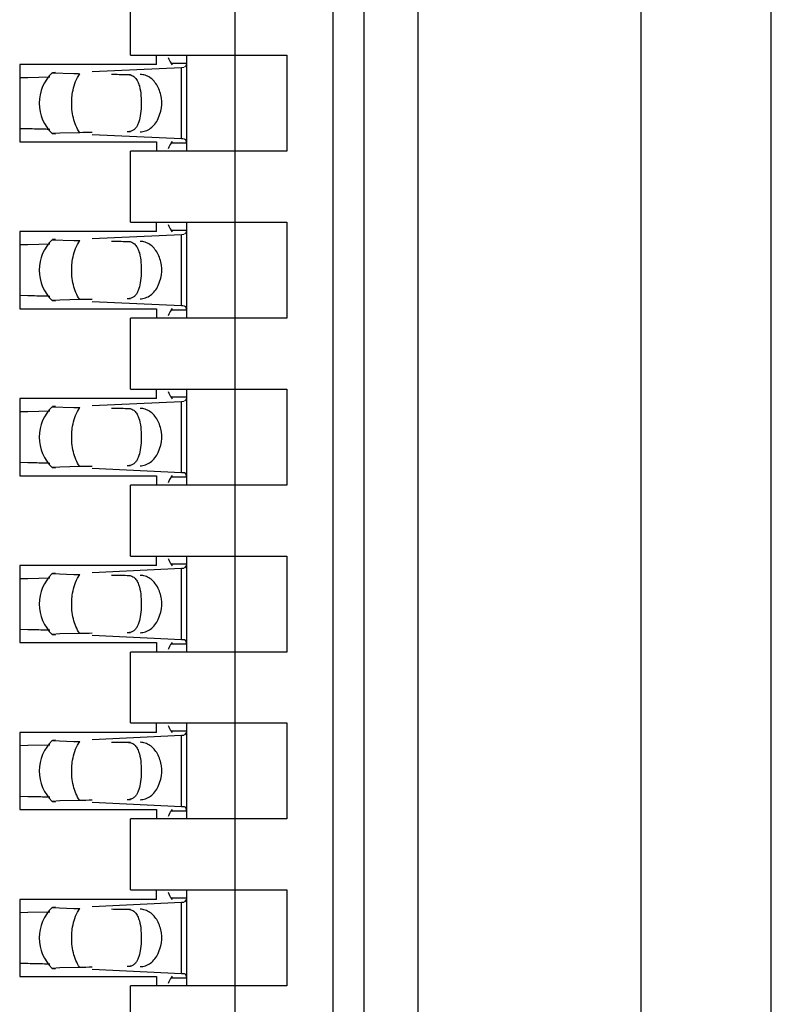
# Model space of a CAD drawing. Header units: inches. Extents: x 0 to 22, y 0 to 17.
# Tile 15 of 61: x 4.527 to 4.669, y 8.034 to 8.22. Entities that reach past the tile are written whole.
import ezdxf

# ---------------------------------------------------------------- set-up
doc = ezdxf.new("R2010")
doc.units = ezdxf.units.IN
doc.header["$LTSCALE"] = 1.21
doc.header["$MEASUREMENT"] = 0
doc.layers.get('0').update_dxf_attribs({"linetype": 'CONTINUOUS'})

msp = doc.modelspace()

# ---------------------------------------------------------------- linework, layer by layer
at = {"color": 7, "linetype": 'CONTINUOUS'}
for p, q in [((4.668598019, 6.1997840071), (4.668598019, 10.9006528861)), ((4.643998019, 10.3128365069), (4.643998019, 7.0476003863)), ((4.601998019, 7.0802425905), (4.601998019, 10.2798623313)), ((4.5918090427, 7.385423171), (4.5918090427, 10.2200688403)), ((4.5859035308, 10.1019586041), (4.5859035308, 7.5035334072)), ((4.5673995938, 10.0885727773), (4.5673995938, 7.516919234)), ((4.5477145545, 8.2133759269), (4.5477145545, 8.2267617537)), ((4.5477145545, 8.2133759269), (4.5772421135, 8.2133759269)), ((4.5526751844, 8.2116042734), (4.5526751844, 8.2133759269)), ((4.5583444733, 8.2118722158), (4.5583435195, 8.2119408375)), ((4.5583444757, 8.1952656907), (4.5583444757, 8.2133759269)), ((4.5772421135, 8.2133759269), (4.5772421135, 8.1952656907)), ((4.5526751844, 8.2116042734), (4.5268484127, 8.2116042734)), ((4.5268484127, 8.2116042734), (4.5268484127, 8.1970373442)), ((4.5336245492, 8.2101103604), (4.5330445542, 8.210071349)), ((4.5404945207, 8.2102789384), (4.557377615, 8.2110629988)), ((4.5553992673, 8.2118825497), (4.5583444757, 8.2118825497)), ((4.5556892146, 8.2115554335), (4.5553992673, 8.2118825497)), ((4.5573776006, 8.2110634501), (4.5577927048, 8.2110853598)), ((4.557957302, 8.2110942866), (4.5583028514, 8.2114979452)), ((4.5583028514, 8.2114979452), (4.5583444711, 8.2118706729)), ((4.5268645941, 8.2091342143), (4.5283811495, 8.2091663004)), ((4.5283811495, 8.2091663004), (4.5325393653, 8.2092765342)), ((4.5329946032, 8.2100578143), (4.5370317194, 8.2099045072)), ((4.5529907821, 8.201414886), (4.5534678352, 8.2028075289)), ((4.5283811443, 8.1994754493), (4.5268645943, 8.1995075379)), ((4.5475667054, 8.1989489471), (4.5471348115, 8.198907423)), ((4.5344111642, 8.1986758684), (4.5329946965, 8.1985837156)), ((4.5329946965, 8.1985837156), (4.5336246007, 8.1985312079)), ((4.5381591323, 8.198755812), (4.5344111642, 8.1986758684)), ((4.557377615, 8.1975786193), (4.5404945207, 8.1983626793)), ((4.5553992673, 8.196759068), (4.5556892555, 8.1970862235)), ((4.5579572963, 8.1975453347), (4.5575994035, 8.1975672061)), ((4.5581754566, 8.1974057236), (4.5579573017, 8.1975472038)), ((4.5583444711, 8.1967709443), (4.5581754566, 8.1974057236)), ((4.5268484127, 8.1970373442), (4.5526751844, 8.1970373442)), ((4.5772421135, 8.1952656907), (4.5477145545, 8.1952656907)), ((4.5477145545, 8.1818798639), (4.5477145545, 8.1952656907)), ((4.5526751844, 8.1970373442), (4.5526751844, 8.1952656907)), ((4.5583444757, 8.196759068), (4.5553992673, 8.196759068)), ((4.5583435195, 8.1967007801), (4.5583444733, 8.1967694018)), ((4.5477145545, 8.1818798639), (4.5772421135, 8.1818798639)), ((4.5526751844, 8.1801082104), (4.5526751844, 8.1818798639)), ((4.5553992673, 8.1803864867), (4.5583444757, 8.1803864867)), ((4.5556892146, 8.1800593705), (4.5553992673, 8.1803864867)), ((4.5583028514, 8.1800018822), (4.5583444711, 8.1803746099)), ((4.5583444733, 8.1803761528), (4.5583435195, 8.1804447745)), ((4.5583444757, 8.1637696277), (4.5583444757, 8.1818798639)), ((4.5772421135, 8.1818798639), (4.5772421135, 8.1637696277)), ((4.5526751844, 8.1801082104), (4.5268484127, 8.1801082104)), ((4.5268484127, 8.1801082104), (4.5268484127, 8.1655412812)), ((4.5329946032, 8.1785617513), (4.5370317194, 8.1784084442)), ((4.5336245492, 8.1786142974), (4.5330445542, 8.178575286)), ((4.5404945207, 8.1787828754), (4.557377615, 8.1795669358)), ((4.5573776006, 8.1795673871), (4.5577927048, 8.1795892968)), ((4.557957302, 8.1795982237), (4.5583028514, 8.1800018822)), ((4.5268645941, 8.1776381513), (4.5283811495, 8.1776702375)), ((4.5283811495, 8.1776702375), (4.5325393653, 8.1777804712)), ((4.5529907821, 8.169918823), (4.5534678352, 8.1713114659)), ((4.5283811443, 8.1679793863), (4.5268645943, 8.1680114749)), ((4.5475667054, 8.1674528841), (4.5471348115, 8.16741136)), ((4.5268484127, 8.1655412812), (4.5526751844, 8.1655412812)), ((4.5344111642, 8.1671798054), (4.5329946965, 8.1670876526)), ((4.5329946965, 8.1670876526), (4.5336246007, 8.1670351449)), ((4.5381591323, 8.167259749), (4.5344111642, 8.1671798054)), ((4.557377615, 8.1660825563), (4.5404945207, 8.1668666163)), ((4.5526751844, 8.1655412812), (4.5526751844, 8.1637696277)), ((4.5553992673, 8.165263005), (4.5556892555, 8.1655901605)), ((4.5579572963, 8.1660492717), (4.5575994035, 8.1660711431)), ((4.5581754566, 8.1659096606), (4.5579573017, 8.1660511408)), ((4.5583444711, 8.1652748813), (4.5581754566, 8.1659096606)), ((4.5772421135, 8.1637696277), (4.5477145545, 8.1637696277)), ((4.5477145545, 8.1503838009), (4.5477145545, 8.1637696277)), ((4.5583444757, 8.165263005), (4.5553992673, 8.165263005)), ((4.5583435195, 8.1652047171), (4.5583444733, 8.1652733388)), ((4.5477145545, 8.1503838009), (4.5772421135, 8.1503838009)), ((4.5526751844, 8.1486121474), (4.5526751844, 8.1503838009)), ((4.5553992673, 8.1488904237), (4.5583444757, 8.1488904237)), ((4.5556892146, 8.1485633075), (4.5553992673, 8.1488904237)), ((4.5583028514, 8.1485058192), (4.5583444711, 8.1488785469)), ((4.5583444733, 8.1488800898), (4.5583435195, 8.1489487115)), ((4.5583444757, 8.1322735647), (4.5583444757, 8.1503838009)), ((4.5772421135, 8.1503838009), (4.5772421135, 8.1322735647)), ((4.5526751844, 8.1486121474), (4.5268484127, 8.1486121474)), ((4.5268484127, 8.1486121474), (4.5268484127, 8.1340452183)), ((4.5329946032, 8.1470656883), (4.5370317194, 8.1469123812)), ((4.5336245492, 8.1471182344), (4.5330445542, 8.147079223)), ((4.5404945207, 8.1472868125), (4.557377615, 8.1480708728)), ((4.5573776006, 8.1480713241), (4.5577927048, 8.1480932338)), ((4.557957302, 8.1481021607), (4.5583028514, 8.1485058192)), ((4.5268645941, 8.1461420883), (4.5283811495, 8.1461741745)), ((4.5283811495, 8.1461741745), (4.5325393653, 8.1462844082)), ((4.5529907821, 8.13842276), (4.5534678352, 8.1398154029)), ((4.5283811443, 8.1364833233), (4.5268645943, 8.1365154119)), ((4.5475667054, 8.1359568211), (4.5471348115, 8.135915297)), ((4.5268484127, 8.1340452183), (4.5526751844, 8.1340452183)), ((4.5344111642, 8.1356837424), (4.5329946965, 8.1355915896)), ((4.5329946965, 8.1355915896), (4.5336246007, 8.1355390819)), ((4.5381591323, 8.135763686), (4.5344111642, 8.1356837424)), ((4.557377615, 8.1345864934), (4.5404945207, 8.1353705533)), ((4.5526751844, 8.1340452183), (4.5526751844, 8.1322735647)), ((4.5553992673, 8.133766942), (4.5556892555, 8.1340940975)), ((4.5579572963, 8.1345532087), (4.5575994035, 8.1345750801)), ((4.5581754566, 8.1344135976), (4.5579573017, 8.1345550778)), ((4.5583444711, 8.1337788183), (4.5581754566, 8.1344135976)), ((4.5772421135, 8.1322735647), (4.5477145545, 8.1322735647)), ((4.5477145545, 8.1188877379), (4.5477145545, 8.1322735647)), ((4.5583444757, 8.133766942), (4.5553992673, 8.133766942)), ((4.5583435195, 8.1337086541), (4.5583444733, 8.1337772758)), ((4.5477145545, 8.1188877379), (4.5772421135, 8.1188877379)), ((4.5526751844, 8.1171160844), (4.5526751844, 8.1188877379)), ((4.5553992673, 8.1173943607), (4.5583444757, 8.1173943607)), ((4.5556892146, 8.1170672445), (4.5553992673, 8.1173943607)), ((4.5583028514, 8.1170097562), (4.5583444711, 8.1173824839)), ((4.5583444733, 8.1173840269), (4.5583435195, 8.1174526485)), ((4.5583444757, 8.1007775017), (4.5583444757, 8.1188877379)), ((4.5772421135, 8.1188877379), (4.5772421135, 8.1007775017)), ((4.5526751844, 8.1171160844), (4.5268484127, 8.1171160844)), ((4.5268484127, 8.1171160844), (4.5268484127, 8.1025491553)), ((4.5329946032, 8.1155696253), (4.5370317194, 8.1154163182)), ((4.5336245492, 8.1156221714), (4.5330445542, 8.11558316)), ((4.5404945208, 8.1157907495), (4.557377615, 8.1165748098)), ((4.5573776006, 8.1165752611), (4.5577927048, 8.1165971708)), ((4.557957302, 8.1166060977), (4.5583028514, 8.1170097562)), ((4.5268645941, 8.1146460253), (4.5283811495, 8.1146781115)), ((4.5283811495, 8.1146781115), (4.5325393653, 8.1147883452)), ((4.5529907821, 8.1069266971), (4.5534678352, 8.1083193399)), ((4.5283811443, 8.1049872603), (4.5268645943, 8.105019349)), ((4.5344111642, 8.1041876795), (4.5329946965, 8.1040955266)), ((4.5381591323, 8.104267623), (4.5344111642, 8.1041876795)), ((4.5475667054, 8.1044607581), (4.5471348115, 8.104419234)), ((4.5268484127, 8.1025491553), (4.5526751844, 8.1025491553)), ((4.5329946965, 8.1040955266), (4.5336246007, 8.1040430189)), ((4.557377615, 8.1030904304), (4.5404945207, 8.1038744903)), ((4.5526751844, 8.1025491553), (4.5526751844, 8.1007775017)), ((4.5553992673, 8.102270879), (4.5556892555, 8.1025980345)), ((4.5579572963, 8.1030571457), (4.5575994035, 8.1030790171)), ((4.5581754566, 8.1029175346), (4.5579573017, 8.1030590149)), ((4.5583444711, 8.1022827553), (4.5581754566, 8.1029175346)), ((4.5772421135, 8.1007775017), (4.5477145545, 8.1007775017)), ((4.5477145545, 8.0873916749), (4.5477145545, 8.1007775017)), ((4.5583444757, 8.102270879), (4.5553992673, 8.102270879)), ((4.5583435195, 8.1022125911), (4.5583444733, 8.1022812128)), ((4.5526751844, 8.0856200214), (4.5268484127, 8.0856200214)), ((4.5268484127, 8.0856200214), (4.5268484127, 8.0710530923)), ((4.5477145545, 8.0873916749), (4.5772421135, 8.0873916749)), ((4.5526751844, 8.0856200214), (4.5526751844, 8.0873916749)), ((4.5553992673, 8.0858982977), (4.5583444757, 8.0858982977)), ((4.5556892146, 8.0855711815), (4.5553992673, 8.0858982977)), ((4.5583028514, 8.0855136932), (4.5583444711, 8.0858864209)), ((4.5583444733, 8.0858879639), (4.5583435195, 8.0859565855)), ((4.5583444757, 8.0692814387), (4.5583444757, 8.0873916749)), ((4.5772421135, 8.0873916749), (4.5772421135, 8.0692814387)), ((4.5329946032, 8.0840735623), (4.5370317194, 8.0839202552)), ((4.5336245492, 8.0841261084), (4.5330445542, 8.084087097)), ((4.5404945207, 8.0842946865), (4.557377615, 8.0850787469)), ((4.5573776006, 8.0850791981), (4.5577927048, 8.0851011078)), ((4.557957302, 8.0851100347), (4.5583028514, 8.0855136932)), ((4.5268645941, 8.0831499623), (4.5283811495, 8.0831820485)), ((4.5283811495, 8.0831820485), (4.5325393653, 8.0832922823)), ((4.5529907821, 8.0754306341), (4.5534678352, 8.0768232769)), ((4.5283811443, 8.0734911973), (4.5268645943, 8.073523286)), ((4.5344111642, 8.0726916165), (4.5329946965, 8.0725994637)), ((4.5381591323, 8.07277156), (4.5344111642, 8.0726916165)), ((4.5475667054, 8.0729646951), (4.5471348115, 8.072923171)), ((4.5268484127, 8.0710530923), (4.5526751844, 8.0710530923)), ((4.5329946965, 8.0725994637), (4.5336246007, 8.0725469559)), ((4.557377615, 8.0715943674), (4.5404945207, 8.0723784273)), ((4.5526751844, 8.0710530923), (4.5526751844, 8.0692814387)), ((4.5553992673, 8.070774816), (4.5556892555, 8.0711019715)), ((4.5583444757, 8.070774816), (4.5553992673, 8.070774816)), ((4.5579572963, 8.0715610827), (4.5575994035, 8.0715829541)), ((4.5581754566, 8.0714214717), (4.5579573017, 8.0715629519)), ((4.5583444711, 8.0707866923), (4.5581754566, 8.0714214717)), ((4.5583435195, 8.0707165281), (4.5583444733, 8.0707851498)), ((4.5772421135, 8.0692814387), (4.5477145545, 8.0692814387)), ((4.5477145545, 8.055895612), (4.5477145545, 8.0692814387)), ((4.5477145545, 8.055895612), (4.5772421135, 8.055895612)), ((4.5526751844, 8.0541239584), (4.5526751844, 8.055895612)), ((4.5583444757, 8.0377853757), (4.5583444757, 8.055895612)), ((4.5772421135, 8.055895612), (4.5772421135, 8.0377853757)), ((4.5526751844, 8.0541239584), (4.5268484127, 8.0541239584)), ((4.5268484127, 8.0541239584), (4.5268484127, 8.0395570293)), ((4.5553992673, 8.0544022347), (4.5583444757, 8.0544022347)), ((4.5556892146, 8.0540751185), (4.5553992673, 8.0544022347)), ((4.5583028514, 8.0540176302), (4.5583444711, 8.0543903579)), ((4.5583444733, 8.0543919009), (4.5583435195, 8.0544605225)), ((4.5329946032, 8.0525774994), (4.5370317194, 8.0524241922)), ((4.5336245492, 8.0526300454), (4.5330445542, 8.052591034)), ((4.5404945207, 8.0527986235), (4.557377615, 8.0535826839)), ((4.5573776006, 8.0535831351), (4.5577927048, 8.0536050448)), ((4.557957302, 8.0536139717), (4.5583028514, 8.0540176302)), ((4.5268645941, 8.0516538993), (4.5283811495, 8.0516859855)), ((4.5283811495, 8.0516859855), (4.5325393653, 8.0517962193)), ((4.5529907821, 8.0439345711), (4.5534678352, 8.0453272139)), ((4.5283811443, 8.0419951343), (4.5268645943, 8.042027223)), ((4.5344111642, 8.0411955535), (4.5329946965, 8.0411034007)), ((4.5329946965, 8.0411034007), (4.5336246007, 8.0410508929)), ((4.5381591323, 8.041275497), (4.5344111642, 8.0411955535)), ((4.5475667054, 8.0414686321), (4.5471348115, 8.041427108)), ((4.5268484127, 8.0395570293), (4.5526751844, 8.0395570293)), ((4.557377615, 8.0400983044), (4.5404945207, 8.0408823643)), ((4.5526751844, 8.0395570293), (4.5526751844, 8.0377853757)), ((4.5553992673, 8.039278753), (4.5556892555, 8.0396059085)), ((4.5583444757, 8.039278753), (4.5553992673, 8.039278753)), ((4.5579572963, 8.0400650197), (4.5575994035, 8.0400868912)), ((4.5581754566, 8.0399254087), (4.5579573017, 8.0400668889)), ((4.5583444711, 8.0392906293), (4.5581754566, 8.0399254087)), ((4.5583435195, 8.0392204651), (4.5583444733, 8.0392890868)), ((4.5772421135, 8.0377853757), (4.5477145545, 8.0377853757)), ((4.5477145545, 8.024399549), (4.5477145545, 8.0377853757))]:
    msp.add_line(p, q, dxfattribs=at)
at = {"color": 9, "linetype": 'CONTINUOUS'}
for p, q in [((4.557377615, 8.1975786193), (4.557377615, 8.2110629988)), ((4.5377476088, 8.2091742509), (4.5381591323, 8.2098858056)), ((4.5471348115, 8.2097341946), (4.5477145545, 8.2097341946)), ((4.5477145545, 8.198907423), (4.5471348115, 8.198907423)), ((4.557377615, 8.1660825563), (4.557377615, 8.1795669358)), ((4.5377476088, 8.1776781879), (4.5381591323, 8.1783897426)), ((4.5471348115, 8.1782381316), (4.5477145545, 8.1782381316)), ((4.5477145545, 8.16741136), (4.5471348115, 8.16741136)), ((4.557377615, 8.1345864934), (4.557377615, 8.1480708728)), ((4.5377476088, 8.146182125), (4.5381591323, 8.1468936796)), ((4.5471348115, 8.1467420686), (4.5477145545, 8.1467420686)), ((4.5477145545, 8.135915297), (4.5471348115, 8.135915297)), ((4.5377476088, 8.114686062), (4.5381591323, 8.1153976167)), ((4.557377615, 8.1030904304), (4.557377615, 8.1165748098)), ((4.5471348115, 8.1152460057), (4.5477145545, 8.1152460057)), ((4.5477145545, 8.104419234), (4.5471348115, 8.104419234)), ((4.5377476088, 8.083189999), (4.5381591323, 8.0839015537)), ((4.557377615, 8.0715943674), (4.557377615, 8.0850787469)), ((4.5471348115, 8.0837499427), (4.5477145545, 8.0837499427)), ((4.5477145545, 8.072923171), (4.5471348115, 8.072923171)), ((4.5377476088, 8.051693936), (4.5381591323, 8.0524054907)), ((4.5471348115, 8.0522538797), (4.5477145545, 8.0522538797)), ((4.557377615, 8.0400983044), (4.557377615, 8.0535826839)), ((4.5477145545, 8.041427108), (4.5471348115, 8.041427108))]:
    msp.add_line(p, q, dxfattribs=at)
at = {"color": 7, "linetype": 'CONTINUOUS'}
for centre, radius, start, end in [((4.5383878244, 8.2043208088), 0.0078740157, 133.2313990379, 226.7695386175), ((4.5447413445, 8.6406828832), 0.4308473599, 268.9746889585, 269.1246374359), ((4.515842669, 7.630537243), 0.5690763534, 88.5671778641, 88.7374983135), ((4.5216174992, 7.8578392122), 0.3417010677, 88.3363875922, 88.5821634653), ((4.5239212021, 7.938182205), 0.2613250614, 88.1101272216, 88.329866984), ((4.5557994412, 8.1633947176), 0.0342198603, 86.9848544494, 87.3566322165), ((4.5383878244, 8.1728247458), 0.0078740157, 133.2313990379, 226.7695386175), ((4.5447413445, 8.6091868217), 0.4308473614, 268.9746889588, 269.1246374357), ((4.515842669, 7.59904118), 0.5690763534, 88.5671778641, 88.7374983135), ((4.5216174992, 7.8263431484), 0.3417010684, 88.3363875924, 88.582163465), ((4.5239212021, 7.9066861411), 0.2613250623, 88.110127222, 88.3298669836), ((4.5557994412, 8.1318986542), 0.0342198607, 86.9848544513, 87.356632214), ((4.5383878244, 8.1413286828), 0.0078740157, 133.2313990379, 226.7695386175), ((4.5447413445, 8.5776907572), 0.4308473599, 268.9746889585, 269.1246374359), ((4.5158426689, 7.5675451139), 0.5690763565, 88.5671778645, 88.737498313), ((4.5216174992, 7.794847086), 0.3417010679, 88.3363875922, 88.5821634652), ((4.5239212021, 7.8751900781), 0.2613250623, 88.110127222, 88.3298669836), ((4.5557994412, 8.1004025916), 0.0342198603, 86.9848544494, 87.3566322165), ((4.5383878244, 8.1098326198), 0.0078740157, 133.2313990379, 226.7695386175), ((4.5447413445, 8.5461946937), 0.4308473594, 268.9746889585, 269.1246374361), ((4.5158426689, 7.5360490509), 0.5690763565, 88.5671778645, 88.737498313), ((4.5216174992, 7.7633510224), 0.3417010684, 88.3363875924, 88.582163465), ((4.5239212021, 7.8436940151), 0.2613250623, 88.110127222, 88.3298669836), ((4.5557994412, 8.0689065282), 0.0342198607, 86.9848544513, 87.356632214), ((4.5383878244, 8.0783365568), 0.0078740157, 133.2313990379, 226.7695386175), ((4.5447413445, 8.5146986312), 0.4308473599, 268.9746889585, 269.1246374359), ((4.515842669, 7.504552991), 0.5690763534, 88.5671778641, 88.7374983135), ((4.5216174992, 7.7318549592), 0.3417010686, 88.3363875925, 88.5821634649), ((4.5239212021, 7.8121979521), 0.2613250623, 88.110127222, 88.3298669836), ((4.5557994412, 8.0374104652), 0.0342198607, 86.9848544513, 87.356632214), ((4.5383878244, 8.0468404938), 0.0078740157, 133.2313990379, 226.7695386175), ((4.5447413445, 8.4832025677), 0.4308473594, 268.9746889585, 269.1246374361), ((4.5158426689, 7.4730569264), 0.569076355, 88.5671778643, 88.7374983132), ((4.5216174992, 7.7003588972), 0.3417010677, 88.3363875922, 88.5821634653), ((4.5239212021, 7.7807018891), 0.2613250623, 88.110127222, 88.3298669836), ((4.5557994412, 8.0059144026), 0.0342198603, 86.9848544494, 87.3566322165)]:
    msp.add_arc(centre, radius, start, end, dxfattribs=at)
for centre, major_axis, ratio, start_param, end_param in [((4.556537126, 8.222903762), (0, 0.0118110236), 0.2679491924, -3.706593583, -3.5093685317), ((4.8747945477, 8.2043208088), (0.4711895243, -0.0078735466), 0.0001824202, -2.3486536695, -2.3397535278), ((4.8747945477, 8.2043208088), (0.4711895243, 0.0078735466), 0.0001824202, 2.359501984, 2.366612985), ((4.556537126, 8.1857378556), (0, 0.0118110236), 0.2679491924, 0.3677758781, 0.564998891), ((4.556537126, 8.191407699), (0, 0.0118110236), 0.2679491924, -3.706593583, -3.5093685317), ((4.8747945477, 8.1728247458), (0.4711895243, -0.0078735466), 0.0001824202, -2.3486536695, -2.3397535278), ((4.8747945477, 8.1728247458), (0.4711895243, 0.0078735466), 0.0001824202, 2.359501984, 2.366612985), ((4.556537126, 8.1542417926), (0, 0.0118110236), 0.2679491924, 0.3677758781, 0.564998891), ((4.556537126, 8.1599116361), (-0, 0.0118110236), 0.2679491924, -3.706593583, -3.5093685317), ((4.8747945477, 8.1413286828), (0.4711895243, -0.0078735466), 0.0001824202, -2.3486536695, -2.3397535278), ((4.8747945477, 8.1413286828), (0.4711895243, 0.0078735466), 0.0001824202, 2.359501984, 2.366612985), ((4.556537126, 8.1227457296), (-0, 0.0118110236), 0.2679491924, 0.3677758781, 0.564998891), ((4.556537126, 8.1284155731), (0, 0.0118110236), 0.2679491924, -3.706593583, -3.5093685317), ((4.8747945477, 8.1098326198), (0.4711895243, -0.0078735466), 0.0001824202, -2.3486536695, -2.3397535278), ((4.8747945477, 8.1098326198), (0.4711895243, 0.0078735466), 0.0001824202, 2.359501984, 2.366612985), ((4.556537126, 8.0912496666), (0, 0.0118110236), 0.2679491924, 0.3677758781, 0.564998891), ((4.556537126, 8.0969195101), (0, 0.0118110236), 0.2679491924, -3.706593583, -3.5093685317), ((4.8747945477, 8.0783365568), (0.4711895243, -0.0078735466), 0.0001824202, -2.3486536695, -2.3397535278), ((4.8747945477, 8.0783365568), (0.4711895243, 0.0078735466), 0.0001824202, 2.359501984, 2.366612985), ((4.556537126, 8.0597536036), (-0, 0.0118110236), 0.2679491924, 0.3677758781, 0.564998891), ((4.556537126, 8.0654234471), (0, 0.0118110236), 0.2679491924, -3.706593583, -3.5093685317), ((4.8747945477, 8.0468404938), (0.4711895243, -0.0078735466), 0.0001824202, -2.3486536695, -2.3397535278), ((4.8747945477, 8.0468404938), (0.4711895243, 0.0078735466), 0.0001824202, 2.359501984, 2.366612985), ((4.556537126, 8.0282575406), (-0, 0.0118110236), 0.2679491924, 0.3677758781, 0.564998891)]:
    msp.add_ellipse(centre, major_axis=major_axis, ratio=ratio, start_param=start_param, end_param=end_param, dxfattribs=at)
at = {"color": 9, "linetype": 'CONTINUOUS'}
for points, knots in [([(4.53666337, 8.204795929), (4.5366789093, 8.2051893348), (4.5368122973, 8.2066927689), (4.5372393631, 8.2081806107), (4.5377476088, 8.2091742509)], [0, 0, 0, 0, 0.260772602, 1, 1, 1, 1]), ([(4.5381591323, 8.198755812), (4.5376104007, 8.1995964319), (4.5368175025, 8.2015871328), (4.5366201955, 8.2037028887), (4.53666337, 8.204795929)], [0, 0, 0, 0, 0.4785423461, 1, 1, 1, 1]), ([(4.53666337, 8.173299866), (4.5366789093, 8.1736932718), (4.5368122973, 8.1751967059), (4.5372393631, 8.1766845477), (4.5377476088, 8.1776781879)], [0, 0, 0, 0, 0.260772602, 1, 1, 1, 1]), ([(4.5381591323, 8.167259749), (4.5376104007, 8.168100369), (4.5368175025, 8.1700910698), (4.5366201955, 8.1722068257), (4.53666337, 8.173299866)], [0, 0, 0, 0, 0.4785423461, 1, 1, 1, 1]), ([(4.53666337, 8.141803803), (4.5366789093, 8.1421972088), (4.5368122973, 8.1437006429), (4.5372393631, 8.1451884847), (4.5377476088, 8.146182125)], [0, 0, 0, 0, 0.260772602, 1, 1, 1, 1]), ([(4.5381591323, 8.135763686), (4.5376104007, 8.136604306), (4.5368175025, 8.1385950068), (4.5366201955, 8.1407107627), (4.53666337, 8.141803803)], [0, 0, 0, 0, 0.4785423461, 1, 1, 1, 1]), ([(4.53666337, 8.11030774), (4.5366789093, 8.1107011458), (4.5368122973, 8.1122045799), (4.5372393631, 8.1136924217), (4.5377476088, 8.114686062)], [0, 0, 0, 0, 0.260772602, 1, 1, 1, 1]), ([(4.5381591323, 8.104267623), (4.5376104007, 8.105108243), (4.5368175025, 8.1070989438), (4.5366201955, 8.1092146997), (4.53666337, 8.11030774)], [0, 0, 0, 0, 0.4785423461, 1, 1, 1, 1]), ([(4.53666337, 8.078811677), (4.5366789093, 8.0792050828), (4.5368122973, 8.0807085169), (4.5372393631, 8.0821963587), (4.5377476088, 8.083189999)], [0, 0, 0, 0, 0.260772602, 1, 1, 1, 1]), ([(4.5381591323, 8.07277156), (4.5376104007, 8.07361218), (4.5368175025, 8.0756028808), (4.5366201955, 8.0777186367), (4.53666337, 8.078811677)], [0, 0, 0, 0, 0.4785423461, 1, 1, 1, 1]), ([(4.53666337, 8.047315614), (4.5366789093, 8.0477090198), (4.5368122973, 8.0492124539), (4.5372393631, 8.0507002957), (4.5377476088, 8.051693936)], [0, 0, 0, 0, 0.260772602, 1, 1, 1, 1]), ([(4.5381591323, 8.041275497), (4.5376104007, 8.042116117), (4.5368175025, 8.0441068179), (4.5366201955, 8.0462225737), (4.53666337, 8.047315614)], [0, 0, 0, 0, 0.4785423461, 1, 1, 1, 1])]:
    msp.add_open_spline(points, degree=3, knots=knots, dxfattribs=at)
at = {"color": 7, "linetype": 'CONTINUOUS'}
for points, knots in [([(4.5471348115, 8.2097341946), (4.5474279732, 8.2097292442), (4.5478611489, 8.2096571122), (4.5483494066, 8.2093874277), (4.5487531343, 8.2090344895), (4.5491419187, 8.2084207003), (4.5493310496, 8.2078643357), (4.5494128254, 8.2075622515)], [0, 0, 0, 0, 0.2575080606, 0.3729976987, 0.4863784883, 0.7251431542, 1, 1, 1, 1]), ([(4.5534678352, 8.2028075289), (4.5536449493, 8.2036112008), (4.5537108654, 8.2052644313), (4.5531032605, 8.2072100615), (4.5522300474, 8.2084604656), (4.551442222, 8.2091657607), (4.5505459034, 8.2096173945), (4.5499004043, 8.2097289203), (4.5495848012, 8.2097341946)], [0, 0, 0, 0, 0.2761150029, 0.5429829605, 0.6674054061, 0.7841211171, 0.8940953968, 1, 1, 1, 1]), ([(4.5494128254, 8.2075622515), (4.5495730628, 8.2069703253), (4.5497594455, 8.2056669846), (4.5497863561, 8.2043566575), (4.5497599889, 8.2036618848)], [0, 0, 0, 0, 0.468650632, 1, 1, 1, 1]), ([(4.5497599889, 8.2036618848), (4.5497377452, 8.2030757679), (4.5496434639, 8.2020003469), (4.5493519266, 8.2007353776), (4.5489677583, 8.1999258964), (4.5486089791, 8.199454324), (4.548137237, 8.1991060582), (4.5477630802, 8.198985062), (4.5475667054, 8.1989489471)], [0, 0, 0, 0, 0.3145836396, 0.5783093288, 0.6903244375, 0.7929302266, 0.8929102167, 1, 1, 1, 1]), ([(4.5495848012, 8.198907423), (4.5499248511, 8.1989131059), (4.5506226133, 8.1990424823), (4.551578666, 8.19956524), (4.5523994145, 8.2003742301), (4.5528147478, 8.2010493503), (4.5529907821, 8.201414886)], [0, 0, 0, 0, 0.229791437, 0.4696702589, 0.7258733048, 1, 1, 1, 1]), ([(4.5471348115, 8.1782381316), (4.5474279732, 8.1782331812), (4.5478611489, 8.1781610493), (4.5483494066, 8.1778913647), (4.5487531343, 8.1775384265), (4.5491419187, 8.1769246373), (4.5493310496, 8.1763682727), (4.5494128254, 8.1760661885)], [0, 0, 0, 0, 0.2575080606, 0.3729976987, 0.4863784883, 0.7251431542, 1, 1, 1, 1]), ([(4.5534678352, 8.1713114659), (4.5536449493, 8.1721151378), (4.5537108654, 8.1737683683), (4.5531032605, 8.1757139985), (4.5522300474, 8.1769644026), (4.551442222, 8.1776696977), (4.5505459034, 8.1781213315), (4.5499004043, 8.1782328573), (4.5495848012, 8.1782381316)], [0, 0, 0, 0, 0.2761150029, 0.5429829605, 0.6674054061, 0.7841211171, 0.8940953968, 1, 1, 1, 1]), ([(4.5494128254, 8.1760661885), (4.5495730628, 8.1754742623), (4.5497594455, 8.1741709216), (4.5497863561, 8.1728605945), (4.5497599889, 8.1721658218)], [0, 0, 0, 0, 0.468650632, 1, 1, 1, 1]), ([(4.5497599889, 8.1721658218), (4.5497377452, 8.1715797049), (4.5496434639, 8.1705042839), (4.5493519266, 8.1692393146), (4.5489677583, 8.1684298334), (4.5486089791, 8.167958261), (4.548137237, 8.1676099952), (4.5477630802, 8.167488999), (4.5475667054, 8.1674528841)], [0, 0, 0, 0, 0.3145836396, 0.5783093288, 0.6903244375, 0.7929302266, 0.8929102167, 1, 1, 1, 1]), ([(4.5495848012, 8.16741136), (4.5499248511, 8.1674170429), (4.5506226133, 8.1675464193), (4.551578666, 8.168069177), (4.5523994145, 8.1688781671), (4.5528147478, 8.1695532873), (4.5529907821, 8.169918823)], [0, 0, 0, 0, 0.229791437, 0.4696702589, 0.7258733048, 1, 1, 1, 1]), ([(4.5471348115, 8.1467420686), (4.5474279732, 8.1467371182), (4.5478611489, 8.1466649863), (4.5483494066, 8.1463953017), (4.5487531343, 8.1460423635), (4.5491419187, 8.1454285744), (4.5493310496, 8.1448722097), (4.5494128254, 8.1445701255)], [0, 0, 0, 0, 0.2575080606, 0.3729976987, 0.4863784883, 0.7251431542, 1, 1, 1, 1]), ([(4.5534678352, 8.1398154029), (4.5536449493, 8.1406190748), (4.5537108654, 8.1422723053), (4.5531032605, 8.1442179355), (4.5522300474, 8.1454683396), (4.551442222, 8.1461736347), (4.5505459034, 8.1466252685), (4.5499004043, 8.1467367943), (4.5495848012, 8.1467420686)], [0, 0, 0, 0, 0.2761150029, 0.5429829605, 0.6674054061, 0.7841211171, 0.8940953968, 1, 1, 1, 1]), ([(4.5494128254, 8.1445701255), (4.5495730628, 8.1439781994), (4.5497594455, 8.1426748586), (4.5497863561, 8.1413645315), (4.5497599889, 8.1406697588)], [0, 0, 0, 0, 0.468650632, 1, 1, 1, 1]), ([(4.5497599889, 8.1406697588), (4.5497377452, 8.1400836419), (4.5496434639, 8.1390082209), (4.5493519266, 8.1377432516), (4.5489677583, 8.1369337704), (4.5486089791, 8.136462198), (4.548137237, 8.1361139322), (4.5477630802, 8.135992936), (4.5475667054, 8.1359568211)], [0, 0, 0, 0, 0.3145836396, 0.5783093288, 0.6903244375, 0.7929302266, 0.8929102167, 1, 1, 1, 1]), ([(4.5495848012, 8.135915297), (4.5499248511, 8.1359209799), (4.5506226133, 8.1360503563), (4.551578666, 8.136573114), (4.5523994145, 8.1373821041), (4.5528147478, 8.1380572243), (4.5529907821, 8.13842276)], [0, 0, 0, 0, 0.229791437, 0.4696702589, 0.7258733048, 1, 1, 1, 1]), ([(4.5471348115, 8.1152460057), (4.5474279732, 8.1152410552), (4.5478611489, 8.1151689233), (4.5483494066, 8.1148992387), (4.5487531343, 8.1145463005), (4.5491419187, 8.1139325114), (4.5493310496, 8.1133761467), (4.5494128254, 8.1130740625)], [0, 0, 0, 0, 0.2575080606, 0.3729976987, 0.4863784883, 0.7251431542, 1, 1, 1, 1]), ([(4.5534678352, 8.1083193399), (4.5536449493, 8.1091230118), (4.5537108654, 8.1107762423), (4.5531032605, 8.1127218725), (4.5522300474, 8.1139722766), (4.551442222, 8.1146775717), (4.5505459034, 8.1151292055), (4.5499004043, 8.1152407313), (4.5495848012, 8.1152460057)], [0, 0, 0, 0, 0.2761150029, 0.5429829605, 0.6674054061, 0.7841211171, 0.8940953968, 1, 1, 1, 1]), ([(4.5494128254, 8.1130740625), (4.5495730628, 8.1124821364), (4.5497594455, 8.1111787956), (4.5497863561, 8.1098684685), (4.5497599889, 8.1091736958)], [0, 0, 0, 0, 0.468650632, 1, 1, 1, 1]), ([(4.5497599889, 8.1091736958), (4.5497377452, 8.1085875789), (4.5496434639, 8.1075121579), (4.5493519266, 8.1062471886), (4.5489677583, 8.1054377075), (4.5486089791, 8.104966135), (4.548137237, 8.1046178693), (4.5477630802, 8.104496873), (4.5475667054, 8.1044607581)], [0, 0, 0, 0, 0.3145836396, 0.5783093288, 0.6903244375, 0.7929302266, 0.8929102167, 1, 1, 1, 1]), ([(4.5495848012, 8.104419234), (4.5499248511, 8.1044249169), (4.5506226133, 8.1045542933), (4.551578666, 8.1050770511), (4.5523994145, 8.1058860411), (4.5528147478, 8.1065611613), (4.5529907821, 8.1069266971)], [0, 0, 0, 0, 0.229791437, 0.4696702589, 0.7258733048, 1, 1, 1, 1]), ([(4.5471348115, 8.0837499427), (4.5474279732, 8.0837449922), (4.5478611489, 8.0836728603), (4.5483494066, 8.0834031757), (4.5487531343, 8.0830502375), (4.5491419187, 8.0824364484), (4.5493310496, 8.0818800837), (4.5494128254, 8.0815779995)], [0, 0, 0, 0, 0.2575080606, 0.3729976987, 0.4863784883, 0.7251431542, 1, 1, 1, 1]), ([(4.5534678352, 8.0768232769), (4.5536449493, 8.0776269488), (4.5537108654, 8.0792801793), (4.5531032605, 8.0812258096), (4.5522300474, 8.0824762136), (4.551442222, 8.0831815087), (4.5505459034, 8.0836331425), (4.5499004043, 8.0837446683), (4.5495848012, 8.0837499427)], [0, 0, 0, 0, 0.2761150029, 0.5429829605, 0.6674054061, 0.7841211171, 0.8940953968, 1, 1, 1, 1]), ([(4.5494128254, 8.0815779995), (4.5495730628, 8.0809860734), (4.5497594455, 8.0796827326), (4.5497863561, 8.0783724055), (4.5497599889, 8.0776776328)], [0, 0, 0, 0, 0.468650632, 1, 1, 1, 1]), ([(4.5497599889, 8.0776776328), (4.5497377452, 8.0770915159), (4.5496434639, 8.0760160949), (4.5493519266, 8.0747511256), (4.5489677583, 8.0739416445), (4.5486089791, 8.073470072), (4.548137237, 8.0731218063), (4.5477630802, 8.07300081), (4.5475667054, 8.0729646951)], [0, 0, 0, 0, 0.3145836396, 0.5783093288, 0.6903244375, 0.7929302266, 0.8929102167, 1, 1, 1, 1]), ([(4.5495848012, 8.072923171), (4.5499248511, 8.0729288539), (4.5506226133, 8.0730582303), (4.551578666, 8.0735809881), (4.5523994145, 8.0743899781), (4.5528147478, 8.0750650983), (4.5529907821, 8.0754306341)], [0, 0, 0, 0, 0.229791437, 0.4696702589, 0.7258733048, 1, 1, 1, 1]), ([(4.5471348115, 8.0522538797), (4.5474279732, 8.0522489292), (4.5478611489, 8.0521767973), (4.5483494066, 8.0519071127), (4.5487531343, 8.0515541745), (4.5491419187, 8.0509403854), (4.5493310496, 8.0503840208), (4.5494128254, 8.0500819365)], [0, 0, 0, 0, 0.2575080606, 0.3729976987, 0.4863784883, 0.7251431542, 1, 1, 1, 1]), ([(4.5534678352, 8.0453272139), (4.5536449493, 8.0461308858), (4.5537108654, 8.0477841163), (4.5531032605, 8.0497297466), (4.5522300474, 8.0509801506), (4.551442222, 8.0516854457), (4.5505459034, 8.0521370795), (4.5499004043, 8.0522486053), (4.5495848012, 8.0522538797)], [0, 0, 0, 0, 0.2761150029, 0.5429829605, 0.6674054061, 0.7841211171, 0.8940953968, 1, 1, 1, 1]), ([(4.5494128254, 8.0500819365), (4.5495730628, 8.0494900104), (4.5497594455, 8.0481866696), (4.5497863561, 8.0468763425), (4.5497599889, 8.0461815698)], [0, 0, 0, 0, 0.468650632, 1, 1, 1, 1]), ([(4.5497599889, 8.0461815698), (4.5497377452, 8.0455954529), (4.5496434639, 8.0445200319), (4.5493519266, 8.0432550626), (4.5489677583, 8.0424455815), (4.5486089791, 8.041974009), (4.548137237, 8.0416257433), (4.5477630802, 8.041504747), (4.5475667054, 8.0414686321)], [0, 0, 0, 0, 0.3145836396, 0.5783093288, 0.6903244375, 0.7929302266, 0.8929102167, 1, 1, 1, 1]), ([(4.5495848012, 8.041427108), (4.5499248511, 8.0414327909), (4.5506226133, 8.0415621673), (4.551578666, 8.0420849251), (4.5523994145, 8.0428939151), (4.5528147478, 8.0435690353), (4.5529907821, 8.0439345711)], [0, 0, 0, 0, 0.229791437, 0.4696702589, 0.7258733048, 1, 1, 1, 1])]:
    msp.add_open_spline(points, degree=3, knots=knots, dxfattribs=at)

doc.saveas('drawing.dxf')
